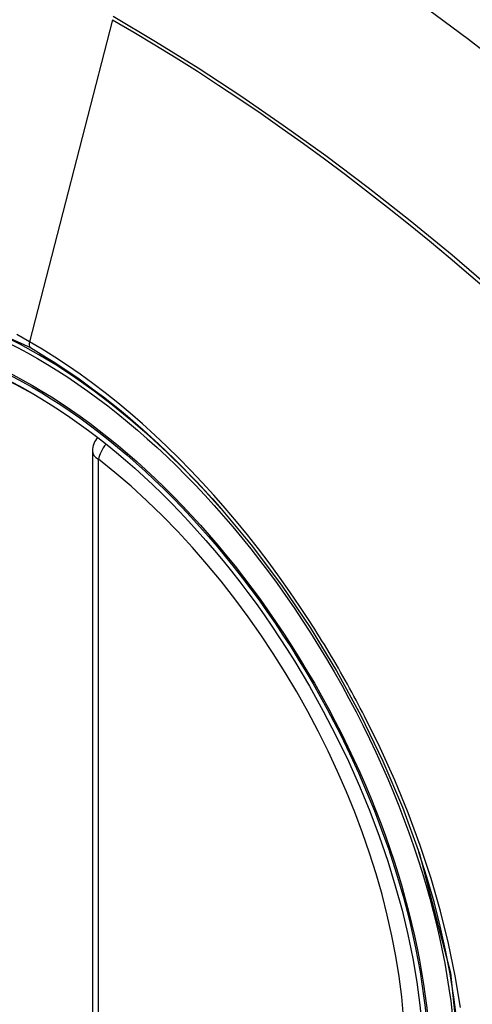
# Model space of a CAD drawing. Header units: inches. Extents: x 290.3 to 341.8, y 108 to 162.
# Tile 46 of 49: x 315.511 to 315.772, y 145.671 to 146.239. Entities that reach past the tile are written whole.
import ezdxf

# ---------------------------------------------------------------- set-up
doc = ezdxf.new("R2010")
doc.units = ezdxf.units.IN
doc.header["$MEASUREMENT"] = 0
doc.layers.add('Visible Edges(ANSI)', color=7, linetype='Continuous', lineweight=25)
doc.layers.add('Visible Tangent Edges(ANSI)', color=7, linetype='Continuous', lineweight=25)

msp = doc.modelspace()

# ---------------------------------------------------------------- linework, layer by layer
at = {"layer": 'Visible Edges(ANSI)'}
msp.add_line((315.5529427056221, 145.9902155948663), (315.5529427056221, 145.5049187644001), dxfattribs=at)
at = {"layer": 'Visible Edges(ANSI)', "flags": 128}
msp.add_lwpolyline([(315.6261301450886, 145.9580125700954), (315.6444791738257, 145.9359960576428), (315.6619782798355, 145.9126981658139), (315.6784372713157, 145.8883691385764), (315.6936944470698, 145.863273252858), (315.7077061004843, 145.8375090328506), (315.7203922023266, 145.8112302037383), (315.7316858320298, 145.7845653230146), (315.7415253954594, 145.7576256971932)], dxfattribs=at)
at = {"layer": 'Visible Edges(ANSI)'}
msp.add_arc((315.5647537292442, 145.9902155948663), 0.0118110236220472, 138.6130451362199, 180, dxfattribs=at)
for centre, major_axis, start_param, end_param in [((315.6259991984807, 145.2612468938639), (-0.6483489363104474, 1.125876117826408), 5.163459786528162, 5.835981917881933), ((315.5212555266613, 145.7641996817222), (0.1571754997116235, -0.2729396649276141), 2.362013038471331, 7.062764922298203)]:
    msp.add_ellipse(centre, major_axis=major_axis, ratio=0.5780931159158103, start_param=start_param, end_param=end_param, dxfattribs=at)
msp.add_ellipse((315.5177756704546, 145.7621957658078), major_axis=(-0.1596313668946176, 0.2772043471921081), ratio=0.5780931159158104, dxfattribs=at)
at = {"layer": 'Visible Tangent Edges(ANSI)'}
for p, q in [((315.5645465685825, 146.2390615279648), (315.5166490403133, 146.0532549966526)), ((315.5564020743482, 145.5001093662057), (315.5564020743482, 145.9854061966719))]:
    msp.add_line(p, q, dxfattribs=at)
at = {"layer": 'Visible Tangent Edges(ANSI)', "flags": 128}
for points in [[(315.8548397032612, 146.0174628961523), (315.8315501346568, 146.0397957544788), (315.8080110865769, 146.0615385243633), (315.7842446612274, 146.0826587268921), (315.7602789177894, 146.1031311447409), (315.7361417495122, 146.1229301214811), (315.7118619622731, 146.1420318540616), (315.6874685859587, 146.1604134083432), (315.6629910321, 146.178053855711), (315.6384586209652, 146.1949349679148), (315.6139044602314, 146.2110367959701), (315.5893644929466, 146.2263408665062), (315.564834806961, 146.2408511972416)], [(315.5645465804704, 146.2390615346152), (315.5767703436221, 146.231922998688), (315.5889964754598, 146.2245841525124), (315.6012248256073, 146.2170448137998), (315.6134551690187, 146.2093046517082), (315.6256872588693, 146.2013634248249), (315.6379176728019, 146.193222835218), (315.6501404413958, 146.1848864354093), (315.6623519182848, 146.1763566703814), (315.6745483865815, 146.1676360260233), (315.6867262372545, 146.1587269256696), (315.6988817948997, 146.1496317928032), (315.7110113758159, 146.1403532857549), (315.7231114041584, 146.1308943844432), (315.7351782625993, 146.1212582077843), (315.7472083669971, 146.1114477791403), (315.7591981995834, 146.1014662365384), (315.7711441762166, 146.0913167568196), (315.7830429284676, 146.0810027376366)], [(315.3422856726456, 145.6568894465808), (315.3085785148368, 145.7240039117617), (315.2843613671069, 145.7931559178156), (315.2708414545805, 145.8608656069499), (315.2686322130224, 145.9240882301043), (315.2778411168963, 145.9796835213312), (315.2981016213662, 146.0253176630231), (315.3283568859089, 146.0586978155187), (315.3673085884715, 146.078322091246), (315.41329664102, 146.0834385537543), (315.4639928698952, 146.0737735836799), (315.5171496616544, 146.0498001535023)], [(315.516649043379, 146.0532549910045), (315.5093406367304, 146.0573377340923)], [(315.6782713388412, 145.8917926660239), (315.6726050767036, 145.9004138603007), (315.6667986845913, 145.9089286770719), (315.6608600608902, 145.9173267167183), (315.6547970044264, 145.9255975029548), (315.6486173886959, 145.9337307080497), (315.6423290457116, 145.9417158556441), (315.6359398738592, 145.9495425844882), (315.6294576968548, 145.9572004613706), (315.622889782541, 145.9646800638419), (315.6162362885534, 145.9719836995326), (315.6094995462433, 145.97910966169), (315.6026833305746, 145.9860535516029), (315.595791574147, 145.9928111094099), (315.5888280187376, 145.9993779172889), (315.5817965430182, 146.0057496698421), (315.5747009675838, 146.0119220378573), (315.5675451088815, 146.017890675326), (315.560336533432, 146.0236477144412), (315.5530915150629, 146.0291790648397), (315.5458197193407, 146.0344788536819), (315.5385303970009, 146.0395417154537), (315.5312326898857, 146.0443622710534), (315.5239358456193, 146.0489351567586), (315.516649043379, 146.0532549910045)], [(315.5171496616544, 146.0498001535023), (315.5218277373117, 146.0470550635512), (315.5265116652, 146.0442043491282), (315.5311989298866, 146.0412494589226), (315.5358870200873, 146.0381917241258), (315.5405735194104, 146.0350326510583), (315.5452559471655, 146.0317736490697), (315.5499317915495, 146.0284160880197), (315.5545985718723, 146.024961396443), (315.5592538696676, 146.0214110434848), (315.5638951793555, 146.0177663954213), (315.5685188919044, 146.0140300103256), (315.5731196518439, 146.0102071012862), (315.5776960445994, 146.0062990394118), (315.5822470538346, 146.0023069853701), (315.5867715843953, 145.9982320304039), (315.5912686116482, 145.9940753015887), (315.5957371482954, 145.9898379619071), (315.6001760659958, 145.9855211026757), (315.6045843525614, 145.9811258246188), (315.608960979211, 145.9766532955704), (315.6133048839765, 145.9721046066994), (315.6176150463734, 145.9674809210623), (315.621890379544, 145.9627833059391), (315.6261301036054, 145.9580124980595)], [(315.7097985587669, 145.8371860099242), (315.7085972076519, 145.8395143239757), (315.7073858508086, 145.8418385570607), (315.7061645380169, 145.8441585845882), (315.70493328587, 145.8464743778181), (315.7036921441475, 145.8487858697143), (315.7024411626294, 145.8510929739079), (315.7011803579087, 145.8533956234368), (315.6999096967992, 145.8556937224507), (315.6986292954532, 145.8579872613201), (315.6973391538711, 145.8602761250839), (315.6960392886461, 145.8625602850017), (315.6947297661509, 145.864839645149), (315.6934105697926, 145.8671141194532), (315.6920817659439, 145.8693836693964), (315.6907433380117, 145.8716482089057), (315.6893953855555, 145.8739076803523), (315.6880379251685, 145.8761620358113), (315.6866709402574, 145.8784111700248), (315.6852944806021, 145.8806549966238), (315.6839086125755, 145.8828934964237), (315.6825133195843, 145.8851266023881), (315.6811086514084, 145.8873541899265), (315.679694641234, 145.8895762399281), (315.6782713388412, 145.8917926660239)], [(315.765085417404, 145.6691030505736), (315.7620957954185, 145.6873964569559), (315.7582740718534, 145.7059347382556), (315.7536351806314, 145.7246596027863), (315.7481940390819, 145.7435127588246), (315.7419656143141, 145.7624359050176), (315.7349695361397, 145.781360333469), (315.7272577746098, 145.8001609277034), (315.7188596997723, 145.8187827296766), (315.7097985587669, 145.8371860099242)], [(315.7415179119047, 145.7576441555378), (315.7594370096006, 145.6890230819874), (315.7661559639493, 145.6236833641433)]]:
    msp.add_lwpolyline(points, dxfattribs=at)
at = {"layer": 'Visible Tangent Edges(ANSI)'}
for centre, major_axis, ratio, start_param, end_param in [((315.5202617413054, 145.7636273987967), (-0.1728458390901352, 0.3001516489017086), 0.5780931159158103, 5.049711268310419, 10.65825284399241), ((315.5199335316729, 146.0538172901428), (-0.0024558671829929, -0.0042646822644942), 0.578093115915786, 5.159178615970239, 6.139354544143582), ((315.5647537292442, 145.9902155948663), (0.0072364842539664, 0.0093345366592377), 0.4718260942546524, 1.511653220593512, 2.426531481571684), ((315.5647537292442, 145.9902155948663), (-0.0118110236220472, -1e-16), 0.5758617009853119, 0, 0.7853981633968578), ((315.5202115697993, 145.7635985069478), (0.1502990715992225, -0.2609985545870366), 0.5780931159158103, 5.670484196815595, 8.470550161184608)]:
    msp.add_ellipse(centre, major_axis=major_axis, ratio=ratio, start_param=start_param, end_param=end_param, dxfattribs=at)
for centre, major_axis, ratio in [((315.5208538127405, 145.7639683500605), (0.1707766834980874, -0.296558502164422), 0.5780931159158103), ((315.5178795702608, 145.7622555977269), (-0.1623805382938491, 0.2819783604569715), 0.5780931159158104), ((315.5177756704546, 145.7621957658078), (0.1617849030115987, -0.2809440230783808), 0.5780931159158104)]:
    msp.add_ellipse(centre, major_axis=major_axis, ratio=ratio, dxfattribs=at)

doc.saveas('drawing.dxf')
